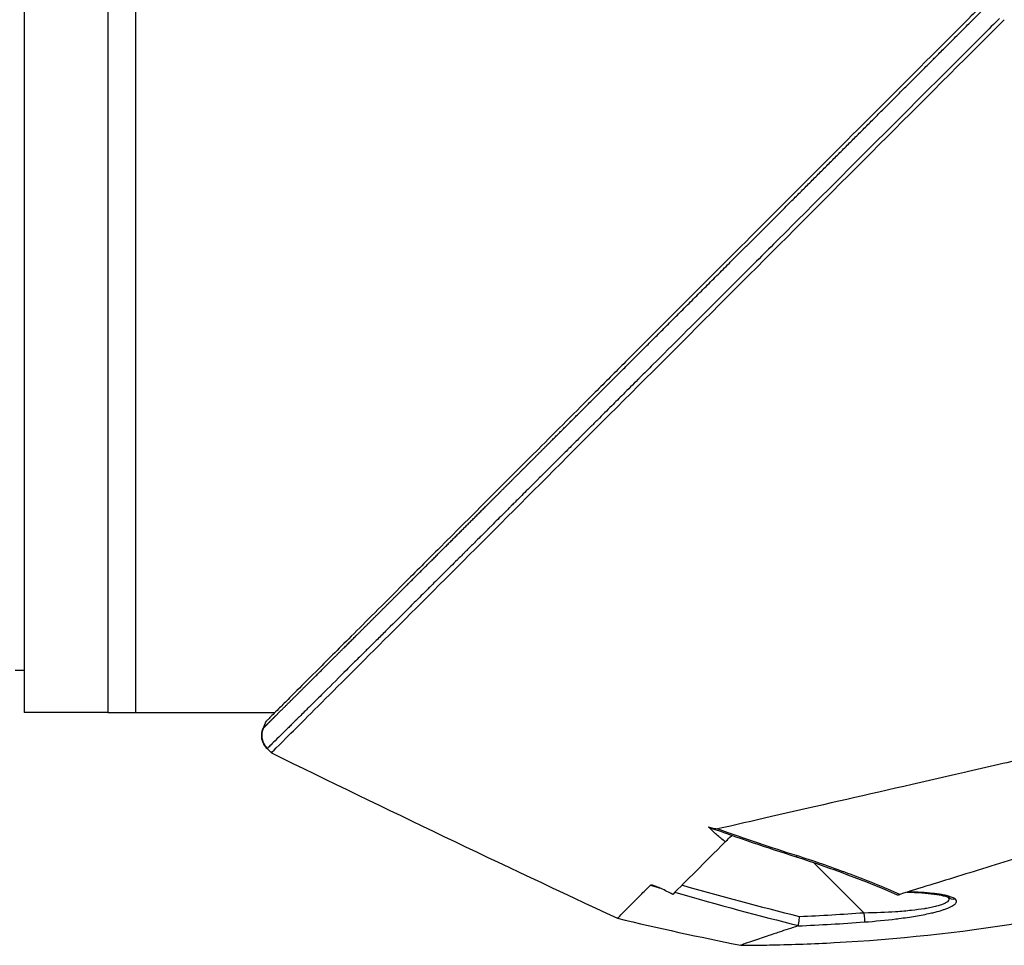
# Model space of a CAD drawing. Header units: millimetres. Extents: x 0 to 4378, y 0 to 2397.
# Tile 108 of 256: x 298 to 351, y 1707 to 1757. Entities that reach past the tile are written whole.
import ezdxf

# ---------------------------------------------------------------- set-up
doc = ezdxf.new("R2010")
doc.units = ezdxf.units.MM
doc.header["$LTSCALE"] = 0.2

# ---------------------------------------------------------------- blocks, each defined once
blk = doc.blocks.new('A$C30b498c3')
for p, q in [((56.2, 1297.5), (56.2, 1219.5)), ((60.7, 1297.5), (60.7, 1219.5)), ((60.7, 1297.5), (60.7, 1219.5)), ((62.2, 1258.5), (62.2, 1219.5)), ((62.2, 1258.5), (62.2, 1219.5)), ((82.263, 1230.059), (82.263, 1230.059)), ((80.141, 1227.938), (80.141, 1227.938)), ((55.7, 1221.787), (56.2, 1221.779)), ((60.7, 1219.5), (56.2, 1219.5)), ((60.7, 1219.5), (62.2, 1219.5)), ((62.2, 1219.5), (69.723, 1219.5)), ((69.239, 1219.016), (69.086, 1218.653)), ((71.321, 1219.116), (71.321, 1219.116)), ((69.299, 1217.556), (69.53, 1217.326)), ((94.351, 1212.856), (94.302, 1212.905)), ((94.351, 1212.856), (94.375, 1212.88)), ((98.785, 1211.41), (101.509, 1208.687)), ((90.03, 1210.173), (90.03, 1210.173)), ((88.203, 1208.404), (88.203, 1208.404))]:
    blk.add_line(p, q)
at = {"extrusion": (0, 0, -1)}
for centre, major_axis, ratio, start_param, end_param in [((70.021, 1218.276), (-0.69, 0.724), 0.999305, 4.687986, 5.875303), ((72.712, 1655.812), (-108.879, 448.429), 0.591153, 3.442855, 3.465084), ((106.377, 1209.912), (-0.339, -0.368), 0.96736, 5.397028, 6.249872), ((101.499, 1208.696), (0.036, -0.499), 0.017122, 4.732194, 6.133709)]:
    blk.add_ellipse(centre, major_axis=major_axis, ratio=ratio, start_param=start_param, end_param=end_param, dxfattribs=at)
for points, knots in [([(150.183, 1299.963), (150.183, 1299.963), (150.153, 1299.933), (150.035, 1299.815), (149.947, 1299.727), (149.595, 1299.375), (149.248, 1299.029), (148.498, 1298.279), (148.155, 1297.935), (147.553, 1297.333), (147.321, 1297.101), (146.799, 1296.579), (146.505, 1296.285), (145.374, 1295.154), (144.451, 1294.231), (142.88, 1292.66), (142.283, 1292.063), (138.167, 1287.947), (133.777, 1283.557), (128.155, 1277.935), (127.546, 1277.326), (125.599, 1275.379), (124.247, 1274.027), (121.399, 1271.178), (119.901, 1269.68), (116.773, 1266.552), (115.14, 1264.919), (113.081, 1262.86), (112.662, 1262.441), (111.929, 1261.708), (111.632, 1261.411), (111.121, 1260.9), (110.875, 1260.654), (110.524, 1260.303), (110.498, 1260.277), (110.078, 1259.857), (109.891, 1259.67), (109.524, 1259.303), (109.339, 1259.118), (109.015, 1258.794), (108.877, 1258.655), (108.643, 1258.422), (108.549, 1258.328), (108.353, 1258.132), (108.252, 1258.03), (107.864, 1257.643), (107.569, 1257.348), (106.887, 1256.665), (106.477, 1256.255), (104.424, 1254.202), (102.787, 1252.566), (99.651, 1249.429), (98.148, 1247.926), (93.921, 1243.699), (91.23, 1241.008), (88.092, 1237.87), (87.544, 1237.321), (85.954, 1235.731), (84.926, 1234.703), (82.061, 1231.839), (80.284, 1230.061), (77.963, 1227.74), (77.311, 1227.088), (76.138, 1225.915), (75.61, 1225.388), (74.666, 1224.443), (74.243, 1224.02), (73.134, 1222.911), (72.492, 1222.27), (71.5, 1221.277), (71.119, 1220.896), (70.661, 1220.438), (70.543, 1220.32), (70.238, 1220.015), (70.067, 1219.844), (69.695, 1219.472), (69.525, 1219.302), (69.354, 1219.131), (69.311, 1219.088), (69.268, 1219.045), (69.257, 1219.034), (69.247, 1219.024), (69.244, 1219.021), (69.241, 1219.018), (69.241, 1219.018), (69.24, 1219.017), (69.24, 1219.017), (69.24, 1219.017), (69.239, 1219.016), (69.239, 1219.016)], [0, 0, 0, 0, 0.264332, 0.264332, 0.528758, 0.528758, 1.056139, 1.056139, 1.406505, 1.406505, 1.606603, 1.606603, 1.835356, 1.835356, 2.445847, 2.445847, 2.794554, 2.794554, 4.769924, 4.769924, 5.00797, 5.00797, 5.526041, 5.526041, 6.089229, 6.089229, 6.695329, 6.695329, 6.850985, 6.850985, 6.965758, 6.965758, 7.072004, 7.072004, 7.117238, 7.117238, 7.152898, 7.152898, 7.188974, 7.188974, 7.2161, 7.2161, 7.234487, 7.234487, 7.254339, 7.254339, 7.310164, 7.310164, 7.395171, 7.395171, 7.733586, 7.733586, 8.048233, 8.048233, 8.627304, 8.627304, 8.751092, 8.751092, 8.989797, 8.989797, 9.432477, 9.432477, 9.613385, 9.613385, 9.771568, 9.771568, 9.909899, 9.909899, 10.152258, 10.152258, 10.334616, 10.334616, 10.403043, 10.403043, 10.523121, 10.523121, 10.703617, 10.703617, 10.793786, 10.793786, 10.838901, 10.838901, 10.861447, 10.861447, 10.872715, 10.872715, 10.878346, 10.878346, 10.883825, 10.883825, 10.883825, 10.883825]), ([(108.814, 1256.936), (108.235, 1256.357), (107.655, 1255.778), (107.076, 1255.199), (105.918, 1254.043), (104.761, 1252.887), (103.608, 1251.735), (102.455, 1250.584), (101.306, 1249.436), (100.162, 1248.295), (99.02, 1247.154), (97.883, 1246.019), (96.755, 1244.893), (96.407, 1244.545), (96.06, 1244.199), (95.713, 1243.853), (94.938, 1243.079), (94.167, 1242.309), (93.401, 1241.545), (92.295, 1240.441), (91.2, 1239.349), (90.119, 1238.27), (89.885, 1238.037), (89.652, 1237.804), (89.419, 1237.572), (89.384, 1237.536), (89.348, 1237.501), (89.313, 1237.466), (89.045, 1237.198), (88.778, 1236.932), (88.512, 1236.667), (88.305, 1236.461), (88.099, 1236.255), (87.893, 1236.049), (87.64, 1235.797), (87.389, 1235.546), (87.138, 1235.296), (87.073, 1235.232), (86.997, 1235.156), (86.932, 1235.091), (86.871, 1235.031), (86.821, 1234.98), (86.797, 1234.956), (86.747, 1234.906), (86.67, 1234.829), (86.566, 1234.726), (86.462, 1234.622), (86.331, 1234.492), (86.175, 1234.336), (86.168, 1234.328), (86.16, 1234.321), (86.153, 1234.314), (86.081, 1234.242), (86.003, 1234.164), (85.92, 1234.081), (85.828, 1233.99), (85.715, 1233.877), (85.645, 1233.807), (85.555, 1233.717), (85.468, 1233.63), (85.383, 1233.546), (85.205, 1233.368), (85.038, 1233.202), (84.882, 1233.047), (84.825, 1232.989), (84.769, 1232.933), (84.714, 1232.879), (84.679, 1232.843), (84.658, 1232.823), (84.62, 1232.785), (84.601, 1232.765), (84.576, 1232.741), (84.542, 1232.706), (84.343, 1232.508), (84.159, 1232.324), (83.988, 1232.154), (83.947, 1232.113), (83.906, 1232.072), (83.867, 1232.033), (83.577, 1231.744), (83.331, 1231.498), (83.125, 1231.293), (82.891, 1231.06), (82.711, 1230.88), (82.582, 1230.752), (82.518, 1230.687), (82.466, 1230.636), (82.427, 1230.597), (82.422, 1230.592), (82.408, 1230.578), (82.389, 1230.559), (82.342, 1230.512), (82.265, 1230.436), (82.213, 1230.383), (82.139, 1230.31), (82.068, 1230.239), (82.001, 1230.172), (81.879, 1230.05), (81.767, 1229.939), (81.666, 1229.838), (81.546, 1229.719), (81.441, 1229.614), (81.351, 1229.524), (81.31, 1229.483), (81.272, 1229.445), (81.237, 1229.411), (81.22, 1229.393), (81.212, 1229.386), (81.205, 1229.379), (81.197, 1229.371), (81.19, 1229.364), (81.173, 1229.347), (81.127, 1229.301), (81.054, 1229.229), (80.955, 1229.129), (80.91, 1229.085), (80.859, 1229.034), (80.804, 1228.979), (80.625, 1228.801), (80.449, 1228.626), (80.329, 1228.506), (80.21, 1228.387), (80.124, 1228.301), (80.071, 1228.249), (80.058, 1228.236), (79.996, 1228.174), (79.956, 1228.135), (79.917, 1228.096), (79.879, 1228.057), (79.841, 1228.019), (79.764, 1227.943), (79.69, 1227.87), (79.618, 1227.798), (79.601, 1227.781), (79.585, 1227.764), (79.568, 1227.748), (79.442, 1227.622), (79.323, 1227.503), (79.209, 1227.39), (79.098, 1227.28), (78.993, 1227.176), (78.894, 1227.077), (78.636, 1226.82), (78.417, 1226.602), (78.235, 1226.42), (78.163, 1226.348), (78.096, 1226.282), (78.035, 1226.222), (78.001, 1226.188), (77.969, 1226.155), (77.938, 1226.125), (77.907, 1226.094), (77.899, 1226.086), (77.848, 1226.036), (77.747, 1225.934), (77.645, 1225.833), (77.545, 1225.733), (77.343, 1225.533), (77.144, 1225.334), (76.947, 1225.139), (76.554, 1224.747), (76.171, 1224.366), (75.798, 1223.996), (75.785, 1223.982), (75.772, 1223.969), (75.758, 1223.956), (75.586, 1223.784), (75.416, 1223.615), (75.249, 1223.449), (75.158, 1223.359), (75.069, 1223.27), (74.98, 1223.182), (74.936, 1223.138), (74.879, 1223.081), (74.858, 1223.06), (74.837, 1223.04), (74.815, 1223.018), (74.793, 1222.996), (74.741, 1222.945), (74.687, 1222.891), (74.629, 1222.833), (74.489, 1222.694), (74.33, 1222.536), (74.156, 1222.364), (73.981, 1222.189), (73.789, 1221.998), (73.583, 1221.794), (73.216, 1221.429), (72.805, 1221.021), (72.378, 1220.597), (72.181, 1220.401), (71.98, 1220.202), (71.78, 1220.003), (71.642, 1219.867), (71.504, 1219.73), (71.368, 1219.595), (71.284, 1219.513), (71.201, 1219.43), (71.119, 1219.349), (71.093, 1219.323), (71.066, 1219.296), (71.04, 1219.271), (70.986, 1219.216), (70.935, 1219.166), (70.9, 1219.132), (70.796, 1219.029), (70.697, 1218.93), (70.602, 1218.837), (70.54, 1218.775), (70.479, 1218.715), (70.421, 1218.658), (70.236, 1218.475), (70.072, 1218.313), (69.931, 1218.174), (69.79, 1218.035), (69.672, 1217.919), (69.577, 1217.826), (69.483, 1217.733), (69.412, 1217.664), (69.366, 1217.619), (69.343, 1217.597), (69.325, 1217.58), (69.314, 1217.57)], [0, 0, 0, 0, 0.032845, 0.032845, 0.032845, 0.098514, 0.098514, 0.098514, 0.164155, 0.164155, 0.164155, 0.229765, 0.229765, 0.229765, 0.25, 0.25, 0.25, 0.295338, 0.295338, 0.295338, 0.360817, 0.360817, 0.360817, 0.375, 0.375, 0.375, 0.377162, 0.377162, 0.377162, 0.393509, 0.393509, 0.393509, 0.40625, 0.40625, 0.40625, 0.421875, 0.421875, 0.421875, 0.42593, 0.42593, 0.42593, 0.429688, 0.429688, 0.429688, 0.4375, 0.4375, 0.4375, 0.445313, 0.445313, 0.445313, 0.445664, 0.445664, 0.445664, 0.449219, 0.449219, 0.449219, 0.453125, 0.453125, 0.453125, 0.458169, 0.458169, 0.458169, 0.46875, 0.46875, 0.46875, 0.472656, 0.472656, 0.472656, 0.475217, 0.475217, 0.475217, 0.476563, 0.476563, 0.476563, 0.484375, 0.484375, 0.484375, 0.486257, 0.486257, 0.486257, 0.5, 0.5, 0.5, 0.515625, 0.515625, 0.515625, 0.523438, 0.523438, 0.523438, 0.52457, 0.52457, 0.52457, 0.527344, 0.527344, 0.527344, 0.53125, 0.53125, 0.53125, 0.538372, 0.538372, 0.538372, 0.546875, 0.546875, 0.546875, 0.550781, 0.550781, 0.550781, 0.552734, 0.552734, 0.552734, 0.554688, 0.554688, 0.554688, 0.560068, 0.560068, 0.560068, 0.5625, 0.5625, 0.5625, 0.570313, 0.570313, 0.570313, 0.578125, 0.578125, 0.578125, 0.580078, 0.580078, 0.580078, 0.582031, 0.582031, 0.582031, 0.585938, 0.585938, 0.585938, 0.586848, 0.586848, 0.586848, 0.59375, 0.59375, 0.59375, 0.600497, 0.600497, 0.600497, 0.618038, 0.618038, 0.618038, 0.625, 0.625, 0.625, 0.628906, 0.628906, 0.628906, 0.632813, 0.632813, 0.632813, 0.640625, 0.640625, 0.640625, 0.65625, 0.65625, 0.65625, 0.6875, 0.6875, 0.6875, 0.688623, 0.688623, 0.688623, 0.703125, 0.703125, 0.703125, 0.710938, 0.710938, 0.710938, 0.714844, 0.714844, 0.714844, 0.71875, 0.71875, 0.71875, 0.727865, 0.727865, 0.727865, 0.75, 0.75, 0.75, 0.772382, 0.772382, 0.772382, 0.8125, 0.8125, 0.8125, 0.831023, 0.831023, 0.831023, 0.84375, 0.84375, 0.84375, 0.851563, 0.851563, 0.851563, 0.854072, 0.854072, 0.854072, 0.859375, 0.859375, 0.859375, 0.875, 0.875, 0.875, 0.885308, 0.885308, 0.885308, 0.918094, 0.918094, 0.918094, 0.950853, 0.950853, 0.950853, 0.983613, 0.983613, 0.983613, 1, 1, 1, 1]), ([(69.53, 1217.326), (69.532, 1217.328), (69.883, 1217.678), (71.286, 1219.082), (72.302, 1220.099), (74.823, 1222.619), (76.328, 1224.124), (79.609, 1227.405), (81.41, 1229.206), (87.152, 1234.948), (91.375, 1239.171), (100.064, 1247.863), (104.565, 1252.373), (109.079, 1256.877)], [0, 0, 0, 0, 0.125, 0.125, 0.25, 0.25, 0.375, 0.375, 0.5, 0.5, 0.75, 0.75, 1, 1, 1, 1]), ([(148.11, 1223.623), (147.997, 1223.594), (147.827, 1223.549), (147.373, 1223.424), (147.089, 1223.343), (146.527, 1223.179), (146.278, 1223.106), (145.849, 1222.978), (145.686, 1222.929), (144.146, 1222.464), (142.305, 1221.895), (139.934, 1221.151), (139.79, 1221.106), (139.336, 1220.963), (139.008, 1220.86), (138.352, 1220.653), (138.017, 1220.548), (137.345, 1220.336), (137.001, 1220.227), (136.297, 1220.005), (135.938, 1219.891), (134.835, 1219.542), (134.074, 1219.301), (132.519, 1218.806), (131.726, 1218.554), (130.527, 1218.172), (130.134, 1218.046), (128.08, 1217.391), (126.37, 1216.843), (124.196, 1216.143), (123.766, 1216.005), (122.903, 1215.728), (122.467, 1215.589), (121.599, 1215.312), (121.167, 1215.176), (120.323, 1214.911), (119.908, 1214.781), (119.3, 1214.592), (119.105, 1214.531), (118.532, 1214.354), (118.149, 1214.236), (117.432, 1214.014), (117.093, 1213.909), (115.529, 1213.426), (114.312, 1213.05), (112.22, 1212.404), (111.342, 1212.133), (109.2, 1211.472), (107.959, 1211.088), (106.19, 1210.542), (105.617, 1210.364), (104.505, 1210.02), (103.964, 1209.853), (103.445, 1209.693)], [0.000005, 0.000005, 0.000005, 0.000005, 0.319511, 0.319511, 0.639479, 0.639479, 0.852403, 0.852403, 0.973891, 0.973891, 1.947625, 1.947625, 2.010365, 2.010365, 2.139691, 2.139691, 2.265575, 2.265575, 2.393345, 2.393345, 2.521559, 2.521559, 2.781941, 2.781941, 3.041001, 3.041001, 3.166048, 3.166048, 3.692233, 3.692233, 3.821507, 3.821507, 3.951206, 3.951206, 4.07808, 4.07808, 4.201324, 4.201324, 4.258471, 4.258471, 4.368502, 4.368502, 4.468635, 4.468635, 4.831764, 4.831764, 5.102761, 5.102761, 5.508805, 5.508805, 5.711646, 5.711646, 5.914059, 5.914059, 5.914059, 5.914059]), ([(122.459, 1219.829), (121.43, 1219.581), (120.408, 1219.36), (119.06, 1219.051), (118.904, 1219.015), (118.336, 1218.885), (117.922, 1218.79), (115.856, 1218.317), (114.213, 1217.94), (112.363, 1217.516), (112.147, 1217.467), (111.436, 1217.304), (110.946, 1217.192), (109.898, 1216.951), (109.346, 1216.825), (108.164, 1216.553), (107.54, 1216.41), (101.822, 1215.097), (97.294, 1214.067), (93.606, 1213.219)], [0.000234, 0.000234, 0.000234, 0.000234, 0.319634, 0.319634, 0.361124, 0.361124, 0.471797, 0.471797, 0.914416, 0.914416, 0.9732, 0.9732, 1.107816, 1.107816, 1.261595, 1.261595, 1.436675, 1.436675, 2.883412, 2.883412, 2.883412, 2.883412]), ([(69.086, 1218.653), (68.957, 1218.35), (69.005, 1217.926), (69.213, 1217.655), (69.24, 1217.62), (69.269, 1217.587), (69.299, 1217.556)], [0, 0, 0, 0, 0.8841337, 0.8841337, 0.8841337, 0.9999928, 0.9999928, 0.9999928, 0.9999928]), ([(69.3, 1217.557), (69.168, 1217.689), (69.063, 1217.875), (69.025, 1218.076), (68.987, 1218.275), (69.015, 1218.483), (69.086, 1218.654)], [0, 0, 0, 0, 0.5027152, 0.5027152, 0.5027152, 1, 1, 1, 1]), ([(69.314, 1217.57), (69.309, 1217.564), (69.305, 1217.561), (69.303, 1217.559), (69.301, 1217.558), (69.3, 1217.557), (69.3, 1217.557)], [0, 0, 0, 0, 0.6656638, 0.6656638, 0.6656638, 1, 1, 1, 1]), ([(93.606, 1213.219), (93.58, 1213.216), (93.544, 1213.219), (93.467, 1213.229), (93.416, 1213.241), (93.288, 1213.273), (93.2, 1213.3), (93.12, 1213.326)], [-0.053772, -0.053772, -0.053772, -0.053772, -0.04302429, -0.04302429, -0.02732571, -0.02732571, -0.00036275, -0.00036275, -0.00036275, -0.00036275]), ([(94.022, 1212.527), (93.864, 1212.652), (93.703, 1212.784), (93.411, 1213.037), (93.245, 1213.187), (93.12, 1213.326)], [-0.1237169, -0.1237169, -0.1237169, -0.1237169, -0.0602309, -0.0602309, -0.0001168, -0.0001168, -0.0001168, -0.0001168]), ([(94.859, 1206.945), (94.86, 1206.945), (94.861, 1206.945), (94.864, 1206.945), (94.866, 1206.945), (94.872, 1206.945), (94.877, 1206.945), (94.895, 1206.945), (94.909, 1206.945), (94.964, 1206.945), (95.006, 1206.946), (95.172, 1206.947), (95.297, 1206.948), (95.795, 1206.952), (96.169, 1206.958), (97.665, 1206.989), (98.787, 1207.03), (103.274, 1207.272), (106.635, 1207.627), (116.33, 1209.213), (122.627, 1210.972), (128.585, 1213.448)], [0, 0, 0, 0, 0.000405, 0.000405, 0.000867, 0.000867, 0.002252, 0.002252, 0.006408, 0.006408, 0.018875, 0.018875, 0.056277, 0.056277, 0.168484, 0.168484, 0.505145, 0.505145, 1.516368, 1.516368, 3.452003, 3.452003, 3.452003, 3.452003]), ([(94.022, 1212.527), (93.444, 1211.949), (92.918, 1211.423), (91.97, 1210.474), (91.551, 1210.056), (91.186, 1209.691)], [0.0000049, 0.0000049, 0.0000049, 0.0000049, 0.4157156, 0.4157156, 0.8306466, 0.8306466, 0.8306466, 0.8306466]), ([(94.022, 1212.527), (94.037, 1212.542), (94.055, 1212.559), (94.075, 1212.579), (94.148, 1212.652), (94.249, 1212.753), (94.351, 1212.856)], [0, 0, 0, 0, 0.215099, 0.215099, 0.215099, 1, 1, 1, 1]), ([(103.445, 1209.693), (103.015, 1209.879), (102.568, 1210.066), (101.634, 1210.444), (101.097, 1210.652), (99.721, 1211.169), (98.805, 1211.489), (97.873, 1211.782)], [0.0000177, 0.0000177, 0.0000177, 0.0000177, 0.25, 0.25, 0.5, 0.5, 1, 1, 1, 1]), ([(88.203, 1208.404), (88.203, 1208.404), (88.203, 1208.404), (88.204, 1208.405), (88.205, 1208.405), (88.208, 1208.406), (88.21, 1208.408), (88.219, 1208.415), (88.227, 1208.422), (88.258, 1208.451), (88.287, 1208.48), (88.4, 1208.596), (88.51, 1208.71), (88.696, 1208.897), (88.737, 1208.938), (88.852, 1209.054), (88.933, 1209.136), (89.151, 1209.355), (89.297, 1209.501), (89.619, 1209.823), (89.796, 1209.997), (89.985, 1210.187)], [-1.313678, -1.313678, -1.313678, -1.313678, -1.294129, -1.294129, -1.273962, -1.273962, -1.233424, -1.233424, -1.151167, -1.151167, -0.987029, -0.987029, -0.662873, -0.662873, -0.580154, -0.580154, -0.434248, -0.434248, -0.216716, -0.216716, -0.000003, -0.000003, -0.000003, -0.000003]), ([(91.186, 1209.691), (90.985, 1209.797), (90.765, 1209.908), (90.476, 1210.041), (90.383, 1210.082), (90.23, 1210.141), (90.156, 1210.168), (90.069, 1210.19), (90.042, 1210.195), (90.013, 1210.195), (90.006, 1210.195), (89.997, 1210.193), (89.994, 1210.192), (89.989, 1210.19), (89.987, 1210.189), (89.986, 1210.188)], [-0.1365657, -0.1365657, -0.1365657, -0.1365657, -0.0682763, -0.0682763, -0.0392084, -0.0392084, -0.0171749, -0.0171749, -0.0074554, -0.0074554, -0.0039731, -0.0039731, -0.0018516, -0.0018516, -0.0004271, -0.0004271, -0.0004271, -0.0004271]), ([(103.839, 1209.814), (104.387, 1209.798), (104.894, 1209.763), (105.484, 1209.684), (105.652, 1209.654), (105.875, 1209.6), (105.949, 1209.577), (106.023, 1209.547), (106.042, 1209.538), (106.053, 1209.532), (106.054, 1209.531), (106.054, 1209.531)], [0.0191041, 0.0191041, 0.0191041, 0.0191041, 0.2091555, 0.2091555, 0.2979294, 0.2979294, 0.3586771, 0.3586771, 0.3911346, 0.3911346, 0.403111, 0.403111, 0.403111, 0.403111]), ([(106.438, 1209.425), (106.399, 1209.462), (106.339, 1209.496), (106.26, 1209.53), (106.206, 1209.552), (106.133, 1209.576), (106.06, 1209.597), (106.024, 1209.607), (105.989, 1209.616), (105.957, 1209.623), (105.898, 1209.638), (105.835, 1209.651), (105.766, 1209.664), (105.722, 1209.673), (105.675, 1209.681), (105.627, 1209.689), (105.565, 1209.699), (105.5, 1209.709), (105.432, 1209.718), (105.427, 1209.719), (105.421, 1209.72), (105.416, 1209.72), (105.349, 1209.729), (105.264, 1209.74), (105.217, 1209.745), (105.027, 1209.766), (104.818, 1209.784), (104.588, 1209.799), (104.374, 1209.813), (104.14, 1209.823), (103.891, 1209.831)], [0, 0, 0, 0, 0.125, 0.125, 0.125, 0.2090035, 0.2090035, 0.2090035, 0.25, 0.25, 0.25, 0.3256794, 0.3256794, 0.3256794, 0.375, 0.375, 0.375, 0.4375, 0.4375, 0.4375, 0.442409, 0.442409, 0.442409, 0.5, 0.5, 0.5, 0.7377626, 0.7377626, 0.7377626, 0.9587359, 0.9587359, 0.9587359, 0.9587359]), ([(106.047, 1209.535), (106.095, 1209.485), (106.107, 1209.432), (106.084, 1209.38), (106.07, 1209.351), (106.046, 1209.322), (106.011, 1209.294), (105.976, 1209.265), (105.93, 1209.237), (105.877, 1209.21), (105.873, 1209.208), (105.868, 1209.206), (105.864, 1209.204), (105.812, 1209.178), (105.753, 1209.154), (105.684, 1209.129), (105.611, 1209.104), (105.528, 1209.078), (105.436, 1209.054), (105.433, 1209.053), (105.431, 1209.052), (105.428, 1209.051), (105.337, 1209.027), (105.236, 1209.004), (105.126, 1208.981), (105.03, 1208.962), (104.91, 1208.94), (104.812, 1208.924), (104.797, 1208.921), (104.783, 1208.919), (104.769, 1208.917), (104.563, 1208.884), (104.33, 1208.853), (104.069, 1208.825), (103.938, 1208.811), (103.801, 1208.797), (103.657, 1208.785), (103.527, 1208.773), (103.362, 1208.76), (103.241, 1208.752), (103.229, 1208.751), (103.218, 1208.75), (103.206, 1208.75), (102.717, 1208.716), (102.147, 1208.692), (101.509, 1208.687)], [0.0101777, 0.0101777, 0.0101777, 0.0101777, 0.1204229, 0.1204229, 0.1204229, 0.1815652, 0.1815652, 0.1815652, 0.2449086, 0.2449086, 0.2449086, 0.25, 0.25, 0.25, 0.3098661, 0.3098661, 0.3098661, 0.3731915, 0.3731915, 0.3731915, 0.375, 0.375, 0.375, 0.4375, 0.4375, 0.4375, 0.4915863, 0.4915863, 0.4915863, 0.5, 0.5, 0.5, 0.625, 0.625, 0.625, 0.6875, 0.6875, 0.6875, 0.7443542, 0.7443542, 0.7443542, 0.75, 0.75, 0.75, 1, 1, 1, 1]), ([(101.536, 1208.203), (102.11, 1208.244), (102.71, 1208.303), (103.233, 1208.368), (103.288, 1208.375), (103.341, 1208.381), (103.395, 1208.388), (103.702, 1208.428), (103.996, 1208.471), (104.28, 1208.519), (104.422, 1208.543), (104.561, 1208.568), (104.7, 1208.594), (104.838, 1208.621), (104.962, 1208.647), (105.087, 1208.675), (105.173, 1208.694), (105.259, 1208.714), (105.347, 1208.737), (105.505, 1208.776), (105.63, 1208.812), (105.765, 1208.855), (105.815, 1208.872), (105.866, 1208.889), (105.919, 1208.908), (105.96, 1208.923), (105.999, 1208.938), (106.036, 1208.953), (106.087, 1208.974), (106.133, 1208.994), (106.176, 1209.015), (106.203, 1209.028), (106.226, 1209.04), (106.248, 1209.052), (106.286, 1209.073), (106.322, 1209.094), (106.362, 1209.123), (106.375, 1209.132), (106.387, 1209.141), (106.397, 1209.15), (106.414, 1209.164), (106.428, 1209.177), (106.44, 1209.191), (106.458, 1209.21), (106.469, 1209.224), (106.481, 1209.247), (106.482, 1209.251), (106.484, 1209.254), (106.485, 1209.258), (106.511, 1209.316), (106.496, 1209.372), (106.438, 1209.425)], [0, 0, 0, 0, 0.25, 0.25, 0.25, 0.275957, 0.275957, 0.275957, 0.425518, 0.425518, 0.425518, 0.5, 0.5, 0.5, 0.573987, 0.573987, 0.573987, 0.625, 0.625, 0.625, 0.716202, 0.716202, 0.716202, 0.75, 0.75, 0.75, 0.776323, 0.776323, 0.776323, 0.8125, 0.8125, 0.8125, 0.835296, 0.835296, 0.835296, 0.875, 0.875, 0.875, 0.887583, 0.887583, 0.887583, 0.90625, 0.90625, 0.90625, 0.933682, 0.933682, 0.933682, 0.9375, 0.9375, 0.9375, 1, 1, 1, 1]), ([(103.307, 1209.675), (103.318, 1209.669), (103.33, 1209.666), (103.341, 1209.666), (103.345, 1209.666), (103.349, 1209.667), (103.354, 1209.668)], [0.807003, 0.807003, 0.807003, 0.807003, 0.9461679, 0.9461679, 0.9461679, 0.9999981, 0.9999981, 0.9999981, 0.9999981]), ([(103.354, 1209.668), (103.364, 1209.67), (103.378, 1209.673), (103.409, 1209.682), (103.426, 1209.687), (103.445, 1209.693)], [-0.01640349, -0.01640349, -0.01640349, -0.01640349, -0.00821386, -0.00821386, -0.00007456, -0.00007456, -0.00007456, -0.00007456]), ([(97.974, 1208.007), (97.978, 1208.03), (97.987, 1208.093), (97.994, 1208.159), (97.995, 1208.167), (97.996, 1208.176), (97.997, 1208.184), (98.001, 1208.219), (98.001, 1208.224), (98.012, 1208.322), (98.022, 1208.421), (98.028, 1208.473), (98.028, 1208.48)], [0.0000145, 0.0000145, 0.0000145, 0.0000145, 0.4407612, 0.4407612, 0.4407612, 0.5, 0.5, 0.5, 0.75, 0.75, 0.75, 1, 1, 1, 1]), ([(97.955, 1207.991), (97.767, 1207.93), (97.588, 1207.872), (97.248, 1207.761), (97.086, 1207.708), (96.83, 1207.623), (96.731, 1207.59), (96.512, 1207.518), (96.393, 1207.478), (96.128, 1207.389), (95.989, 1207.342), (95.789, 1207.274), (95.719, 1207.25), (95.418, 1207.146), (95.234, 1207.082), (94.972, 1206.987), (94.893, 1206.958), (94.865, 1206.947), (94.86, 1206.946), (94.859, 1206.945), (94.859, 1206.945)], [-1.260139, -1.260139, -1.260139, -1.260139, -1.13977, -1.13977, -1.019298, -1.019298, -0.938268, -0.938268, -0.827897, -0.827897, -0.68116, -0.68116, -0.598483, -0.598483, -0.299873, -0.299873, 0, 0, 0.035566, 0.071132, 0.071132, 0.071132, 0.071132]), ([(97.974, 1208.007), (97.972, 1208.003), (97.971, 1208), (97.965, 1207.995), (97.96, 1207.993), (97.955, 1207.991)], [-0.007110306, -0.007110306, -0.007110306, -0.007110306, -0.003649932, -0.003649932, -0.000004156, -0.000004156, -0.000004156, -0.000004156])]:
    blk.add_open_spline(points, degree=3, knots=knots)
for points, weights, knots in [([(69.101, 1218.668), (69.111, 1218.678), (69.141, 1218.707), (69.217, 1218.782), (69.322, 1218.886), (69.46, 1219.023), (69.685, 1219.246), (70.04, 1219.598), (70.58, 1220.135), (71.139, 1220.692), (71.768, 1221.318), (72.454, 1222.001), (73.184, 1222.728), (73.962, 1223.503), (74.631, 1224.17), (75.476, 1225.012), (76.358, 1225.891), (77.286, 1226.817), (78.086, 1227.615), (78.74, 1228.268), (79.591, 1229.116), (80.682, 1230.205), (81.764, 1231.284), (82.672, 1232.191), (83.363, 1232.881), (84.06, 1233.577), (84.766, 1234.282), (85.478, 1234.993), (86.105, 1235.619), (86.737, 1236.25), (87.484, 1236.996), (88.333, 1237.843), (89.066, 1238.575), (89.877, 1239.385), (90.947, 1240.453), (92.41, 1241.915), (93.954, 1243.457), (95.513, 1245.014), (97.608, 1247.107), (100.254, 1249.751), (103.415, 1252.908), (106.048, 1255.539), (107.609, 1257.098), (108.138, 1257.627)], [1.00000090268, 1.00000090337, 1.00000090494, 1.00000090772, 1.0000009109, 1.00000091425, 1.00000091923, 1.00000092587, 1.00000093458, 1.00000094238, 1.00000095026, 1.00000095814, 1.00000096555, 1.00000097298, 1.00000097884, 1.00000098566, 1.00000099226, 1.00000099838, 1.00000100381, 1.00000100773, 1.00000101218, 1.00000101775, 1.00000102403, 1.00000102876, 1.00000103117, 1.00000103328, 1.00000103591, 1.00000103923, 1.00000104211, 1.0000010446, 1.00000104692, 1.00000104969, 1.00000105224, 1.00000105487, 1.00000105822, 1.00000106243, 1.00000106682, 1.00000107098, 1.00000107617, 1.00000108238, 1.00000108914, 1.0000010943, 1.00000109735, 1.00000109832], [0, 0, 0, 0, 0.0151525, 0.0292941, 0.044451, 0.0596102, 0.074777, 0.1051282, 0.1355082, 0.1659319, 0.1842014, 0.2146819, 0.2441937, 0.2594697, 0.2900562, 0.3053613, 0.3329363, 0.3636151, 0.3789659, 0.3943189, 0.4127549, 0.4414743, 0.4723959, 0.487904, 0.5032925, 0.5187091, 0.5341501, 0.5495914, 0.5650106, 0.5745174, 0.5899446, 0.6123468, 0.6277921, 0.6355162, 0.6625597, 0.6934739, 0.7244066, 0.7553455, 0.7862944, 0.8482151, 0.9101575, 0.9695323, 1, 1, 1, 1]), ([(69.086, 1218.654), (69.087, 1218.654), (69.088, 1218.655), (69.091, 1218.659), (69.095, 1218.662), (69.101, 1218.668)], [1, 1.00000030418, 1.00000060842, 1.00000060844, 1.00000030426, 1], [0, 0, 0, 0, 0.334335, 0.334335, 1, 1, 1, 1])]:
    blk.add_rational_spline(points, weights, degree=3, knots=knots)
for points in [[(69.086, 1218.654), (69.086, 1218.653), (69.086, 1218.653), (69.086, 1218.653)], [(69.3, 1217.557), (69.299, 1217.556), (69.299, 1217.556), (69.299, 1217.556)], [(69.53, 1217.326), (69.53, 1217.326), (69.53, 1217.326), (69.53, 1217.326)], [(69.53, 1217.326), (75.726, 1214.293), (81.95, 1211.318), (88.203, 1208.404)], [(93.12, 1213.326), (93.119, 1213.324), (93.119, 1213.324), (93.119, 1213.324)], [(93.12, 1213.323), (94.69, 1212.762), (96.267, 1212.22), (97.857, 1211.717)], [(97.873, 1211.782), (96.546, 1212.201), (95.123, 1212.676), (93.606, 1213.219)], [(97.873, 1211.782), (97.862, 1211.743), (97.856, 1211.718), (97.858, 1211.717)], [(97.857, 1211.713), (99.717, 1211.126), (101.56, 1210.425), (103.306, 1209.673)], [(89.986, 1210.188), (89.986, 1210.187), (89.985, 1210.187), (89.985, 1210.187)], [(89.985, 1210.187), (90.144, 1210.14), (90.302, 1210.093), (90.46, 1210.047)], [(91.299, 1209.804), (93.654, 1209.127), (95.879, 1208.533), (97.974, 1208.007)], [(88.203, 1208.404), (88.203, 1208.404), (88.203, 1208.404), (88.203, 1208.404)], [(88.203, 1208.404), (90.412, 1207.877), (92.632, 1207.391), (94.859, 1206.945)], [(97.955, 1207.991), (99.145, 1208.046), (100.326, 1208.115), (101.536, 1208.203)], [(101.509, 1208.687), (100.349, 1208.603), (99.189, 1208.535), (98.028, 1208.48)], [(94.859, 1206.945), (94.859, 1206.945), (94.859, 1206.945), (94.859, 1206.945)]]:
    blk.add_open_spline(points, degree=3)

msp = doc.modelspace()

# ---------------------------------------------------------------- block references
msp.add_blockref('A$C30b498c3', (241.743, 499.915))

doc.saveas('drawing.dxf')
